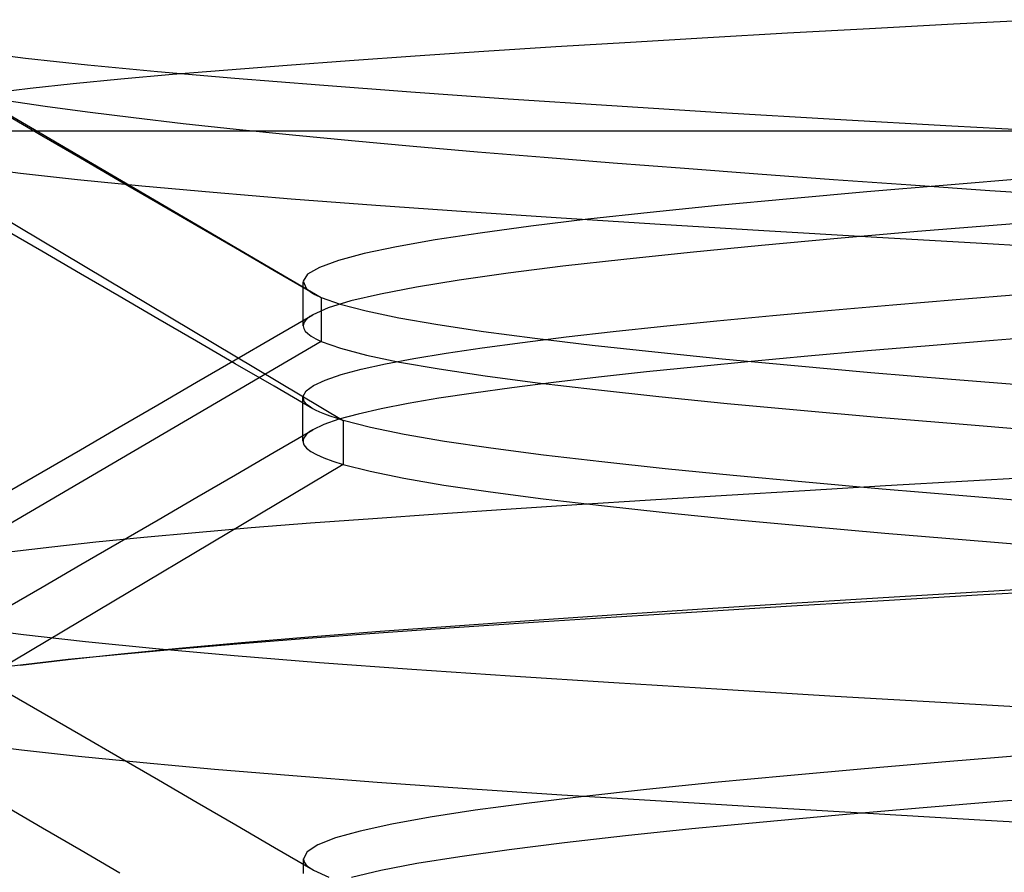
# Model space of a CAD drawing. Header units: millimetres. Extents: x 0 to 93, y -50 to 1.2.
# Tile 49 of 137: x 6.254 to 7.108, y -2.943 to -2.203. Entities that reach past the tile are written whole.
import ezdxf

# ---------------------------------------------------------------- set-up
doc = ezdxf.new("R2010")
doc.units = ezdxf.units.MM
doc.layers.add('MAIN-2', color=7, linetype='Continuous')

msp = doc.modelspace()

# ---------------------------------------------------------------- linework, layer by layer
at = {"layer": 'MAIN-2'}
for p, q in [((7.06374, -2.20743), (6.991, -2.21136)), ((7.06374, -2.20743), (6.991, -2.21136)), ((7.13791, -2.2035), (7.06374, -2.20743)), ((7.13791, -2.2035), (7.06374, -2.20743)), ((6.12121, -2.21319), (6.51573, -2.44422)), ((6.12121, -2.21319), (6.51573, -2.44422)), ((6.91993, -2.21528), (6.85078, -2.21922)), ((6.91993, -2.21528), (6.85078, -2.21922)), ((6.991, -2.21136), (6.91993, -2.21528)), ((6.991, -2.21136), (6.91993, -2.21528)), ((6.71901, -2.22714), (6.65676, -2.23112)), ((6.71901, -2.22714), (6.65676, -2.23112)), ((6.78374, -2.22317), (6.71901, -2.22714)), ((6.78374, -2.22317), (6.71901, -2.22714)), ((6.85078, -2.21922), (6.78374, -2.22317)), ((6.85078, -2.21922), (6.78374, -2.22317)), ((6.25951, -2.23713), (6.21329, -2.23123)), ((6.25951, -2.23713), (6.21329, -2.23123)), ((6.59712, -2.23512), (6.54019, -2.23912)), ((6.59712, -2.23512), (6.54019, -2.23912)), ((6.65676, -2.23112), (6.59712, -2.23512)), ((6.65676, -2.23112), (6.59712, -2.23512)), ((6.31308, -2.24294), (6.25951, -2.23713)), ((6.31308, -2.24294), (6.25951, -2.23713)), ((6.37365, -2.24872), (6.31308, -2.24294)), ((6.37365, -2.24872), (6.31308, -2.24294)), ((6.48604, -2.24312), (6.4348, -2.24713)), ((6.48604, -2.24312), (6.4348, -2.24713)), ((6.54019, -2.23912), (6.48604, -2.24312)), ((6.54019, -2.23912), (6.48604, -2.24312)), ((6.38669, -2.25115), (6.34195, -2.25518)), ((6.38669, -2.25115), (6.34195, -2.25518)), ((6.44083, -2.25453), (6.37365, -2.24872)), ((6.44083, -2.25453), (6.37365, -2.24872)), ((6.4348, -2.24713), (6.38669, -2.25115)), ((6.4348, -2.24713), (6.38669, -2.25115)), ((6.30079, -2.25924), (6.2633, -2.2633)), ((6.30079, -2.25924), (6.2633, -2.2633)), ((6.34195, -2.25518), (6.30079, -2.25924)), ((6.34195, -2.25518), (6.30079, -2.25924)), ((6.51417, -2.26041), (6.44083, -2.25453)), ((6.51417, -2.26041), (6.44083, -2.25453)), ((6.59321, -2.26636), (6.51417, -2.26041)), ((6.59321, -2.26636), (6.51417, -2.26041)), ((6.2633, -2.2633), (6.22959, -2.26736)), ((6.2633, -2.2633), (6.22959, -2.26736)), ((6.67771, -2.27235), (6.59321, -2.26636)), ((6.67771, -2.27235), (6.59321, -2.26636)), ((6.27656, -2.27874), (6.24334, -2.27379)), ((6.27656, -2.27874), (6.24334, -2.27379)), ((6.76763, -2.27832), (6.67771, -2.27235)), ((6.76763, -2.27832), (6.67771, -2.27235)), ((6.8624, -2.28422), (6.76763, -2.27832)), ((6.8624, -2.28422), (6.76763, -2.27832)), ((6.27347, -2.3041), (6.23992, -2.28462)), ((6.27347, -2.3041), (6.23992, -2.28462)), ((6.31313, -2.2837), (6.27656, -2.27874)), ((6.31313, -2.2837), (6.27656, -2.27874)), ((6.353, -2.28868), (6.31313, -2.2837)), ((6.353, -2.28868), (6.31313, -2.2837)), ((6.96083, -2.29003), (6.8624, -2.28422)), ((6.96083, -2.29003), (6.8624, -2.28422)), ((6.39603, -2.29367), (6.353, -2.28868)), ((6.39603, -2.29367), (6.353, -2.28868)), ((6.442, -2.29865), (6.39603, -2.29367)), ((6.442, -2.29865), (6.39603, -2.29367)), ((7.06219, -2.29576), (6.96083, -2.29003)), ((7.06219, -2.29576), (6.96083, -2.29003)), ((4.8475, -2.3), (7.6, -2.3)), ((6.4907, -2.30361), (6.442, -2.29865)), ((6.4907, -2.30361), (6.442, -2.29865)), ((6.54189, -2.30852), (6.4907, -2.30361)), ((6.54189, -2.30852), (6.4907, -2.30361)), ((7.16646, -2.30152), (7.06219, -2.29576)), ((7.16646, -2.30152), (7.06219, -2.29576)), ((6.30702, -2.32358), (6.27347, -2.3041)), ((6.30702, -2.32358), (6.27347, -2.3041)), ((6.59543, -2.31339), (6.54189, -2.30852)), ((6.59543, -2.31339), (6.54189, -2.30852)), ((6.14715, -2.31985), (6.53474, -2.55088)), ((6.14715, -2.31985), (6.53474, -2.55088)), ((6.65117, -2.31822), (6.59543, -2.31339)), ((6.65117, -2.31822), (6.59543, -2.31339)), ((6.70898, -2.32304), (6.65117, -2.31822)), ((6.70898, -2.32304), (6.65117, -2.31822)), ((6.3406, -2.34308), (6.30702, -2.32358)), ((6.3406, -2.34308), (6.30702, -2.32358)), ((6.76877, -2.32784), (6.70898, -2.32304)), ((6.76877, -2.32784), (6.70898, -2.32304)), ((6.8305, -2.33264), (6.76877, -2.32784)), ((6.8305, -2.33264), (6.76877, -2.32784)), ((6.2124, -2.33098), (6.25518, -2.33653)), ((6.2124, -2.33098), (6.25518, -2.33653)), ((6.25518, -2.33653), (6.30453, -2.34205)), ((6.25518, -2.33653), (6.30453, -2.34205)), ((6.89411, -2.33743), (6.8305, -2.33264)), ((6.89411, -2.33743), (6.8305, -2.33264)), ((6.95953, -2.34223), (6.89411, -2.33743)), ((6.95953, -2.34223), (6.89411, -2.33743)), ((6.30453, -2.34205), (6.36022, -2.34758)), ((6.30453, -2.34205), (6.36022, -2.34758)), ((6.37417, -2.36258), (6.3406, -2.34308)), ((6.37417, -2.36258), (6.3406, -2.34308)), ((7.02661, -2.34702), (6.95953, -2.34223)), ((7.02661, -2.34702), (6.95953, -2.34223)), ((7.1306, -2.34103), (7.05811, -2.34694)), ((7.1306, -2.34103), (7.05811, -2.34694)), ((6.36022, -2.34758), (6.42205, -2.35312)), ((6.36022, -2.34758), (6.42205, -2.35312)), ((6.42205, -2.35312), (6.48975, -2.35869)), ((6.42205, -2.35312), (6.48975, -2.35869)), ((6.9885, -2.35286), (6.92216, -2.35878)), ((6.9885, -2.35286), (6.92216, -2.35878)), ((7.05811, -2.34694), (6.9885, -2.35286)), ((7.05811, -2.34694), (6.9885, -2.35286)), ((7.09519, -2.3518), (7.02661, -2.34702)), ((7.09519, -2.3518), (7.02661, -2.34702)), ((7.1651, -2.35658), (7.09519, -2.3518)), ((7.1651, -2.35658), (7.09519, -2.3518)), ((6.40776, -2.3821), (6.37417, -2.36258)), ((6.40776, -2.3821), (6.37417, -2.36258)), ((6.48975, -2.35869), (6.56302, -2.36426)), ((6.48975, -2.35869), (6.56302, -2.36426)), ((6.92216, -2.35878), (6.85949, -2.36471)), ((6.92216, -2.35878), (6.85949, -2.36471)), ((6.56302, -2.36426), (6.6412, -2.36982)), ((6.56302, -2.36426), (6.6412, -2.36982)), ((6.6412, -2.36982), (6.72354, -2.37534)), ((6.6412, -2.36982), (6.72354, -2.37534)), ((6.80086, -2.37065), (6.74668, -2.37659)), ((6.80086, -2.37065), (6.74668, -2.37659)), ((6.85949, -2.36471), (6.80086, -2.37065)), ((6.85949, -2.36471), (6.80086, -2.37065)), ((6.74668, -2.37659), (6.69741, -2.38252)), ((6.74668, -2.37659), (6.69741, -2.38252)), ((6.72354, -2.37534), (6.80957, -2.38083)), ((6.72354, -2.37534), (6.80957, -2.38083)), ((6.80957, -2.38083), (6.89917, -2.38631)), ((6.80957, -2.38083), (6.89917, -2.38631)), ((7.18053, -2.37528), (7.10517, -2.38128)), ((7.18053, -2.37528), (7.10517, -2.38128)), ((6.27351, -2.40433), (6.23999, -2.38487)), ((6.27351, -2.40433), (6.23999, -2.38487)), ((6.44134, -2.40162), (6.40776, -2.3821)), ((6.44134, -2.40162), (6.40776, -2.3821)), ((6.65331, -2.38845), (6.61448, -2.39436)), ((6.65331, -2.38845), (6.61448, -2.39436)), ((6.69741, -2.38252), (6.65331, -2.38845)), ((6.69741, -2.38252), (6.65331, -2.38845)), ((6.89917, -2.38631), (6.99218, -2.39179)), ((6.89917, -2.38631), (6.99218, -2.39179)), ((7.03258, -2.38728), (6.96316, -2.39328)), ((7.03258, -2.38728), (6.96316, -2.39328)), ((7.10517, -2.38128), (7.03258, -2.38728)), ((7.10517, -2.38128), (7.03258, -2.38728)), ((6.61448, -2.39436), (6.58096, -2.40029)), ((6.61448, -2.39436), (6.58096, -2.40029)), ((6.96316, -2.39328), (6.89732, -2.39928)), ((6.96316, -2.39328), (6.89732, -2.39928)), ((6.99218, -2.39179), (7.08832, -2.3973)), ((6.99218, -2.39179), (7.08832, -2.3973)), ((7.08832, -2.3973), (7.18727, -2.40284)), ((7.08832, -2.3973), (7.18727, -2.40284)), ((6.30703, -2.42378), (6.27351, -2.40433)), ((6.30703, -2.42378), (6.27351, -2.40433)), ((6.47496, -2.42116), (6.44134, -2.40162)), ((6.47496, -2.42116), (6.44134, -2.40162)), ((6.55289, -2.40624), (6.53054, -2.41222)), ((6.55289, -2.40624), (6.53054, -2.41222)), ((6.58096, -2.40029), (6.55289, -2.40624)), ((6.58096, -2.40029), (6.55289, -2.40624)), ((6.83545, -2.40529), (6.77796, -2.4113)), ((6.83545, -2.40529), (6.77796, -2.4113)), ((6.89732, -2.39928), (6.83545, -2.40529)), ((6.89732, -2.39928), (6.83545, -2.40529)), ((6.53054, -2.41222), (6.51414, -2.41821)), ((6.53054, -2.41222), (6.51414, -2.41821)), ((6.77796, -2.4113), (6.72523, -2.4173)), ((6.77796, -2.4113), (6.72523, -2.4173)), ((6.50856, -2.44071), (6.47496, -2.42116)), ((6.50856, -2.44071), (6.47496, -2.42116)), ((6.51414, -2.41821), (6.50393, -2.42421)), ((6.51414, -2.41821), (6.50393, -2.42421)), ((6.67759, -2.42332), (6.63521, -2.42933)), ((6.67759, -2.42332), (6.63521, -2.42933)), ((6.72523, -2.4173), (6.67759, -2.42332)), ((6.72523, -2.4173), (6.67759, -2.42332)), ((6.34057, -2.44326), (6.30703, -2.42378)), ((6.34057, -2.44326), (6.30703, -2.42378)), ((6.50005, -2.43397), (6.50005, -2.4308)), ((6.50005, -2.43397), (6.50005, -2.4308)), ((6.50393, -2.42421), (6.50007, -2.43021)), ((6.50393, -2.42421), (6.50007, -2.43021)), ((6.50007, -2.43021), (6.50258, -2.43622)), ((6.50007, -2.43021), (6.50258, -2.43622)), ((6.63521, -2.42933), (6.59827, -2.43534)), ((6.63521, -2.42933), (6.59827, -2.43534)), ((6.50005, -2.43714), (6.50005, -2.43397)), ((6.50005, -2.43714), (6.50005, -2.43397)), ((6.50005, -2.44031), (6.50005, -2.43714)), ((6.50005, -2.44031), (6.50005, -2.43714)), ((6.50005, -2.44348), (6.50005, -2.44031)), ((6.50005, -2.44348), (6.50005, -2.44031)), ((6.50258, -2.43622), (6.50305, -2.4367)), ((6.50258, -2.43622), (6.50305, -2.4367)), ((6.50305, -2.4367), (6.50356, -2.43718)), ((6.50305, -2.4367), (6.50356, -2.43718)), ((6.50356, -2.43718), (6.50412, -2.43766)), ((6.50356, -2.43718), (6.50412, -2.43766)), ((6.50412, -2.43766), (6.50471, -2.43814)), ((6.50412, -2.43766), (6.50471, -2.43814)), ((6.50471, -2.43814), (6.50534, -2.43862)), ((6.50471, -2.43814), (6.50534, -2.43862)), ((6.50534, -2.43862), (6.50601, -2.4391)), ((6.50534, -2.43862), (6.50601, -2.4391)), ((6.50601, -2.4391), (6.50731, -2.43995)), ((6.50601, -2.4391), (6.50731, -2.43995)), ((6.50731, -2.43995), (6.50873, -2.44081)), ((6.50731, -2.43995), (6.50873, -2.44081)), ((6.59827, -2.43534), (6.56695, -2.44135)), ((6.59827, -2.43534), (6.56695, -2.44135)), ((6.37411, -2.46273), (6.34057, -2.44326)), ((6.37411, -2.46273), (6.34057, -2.44326)), ((6.50005, -2.44667), (6.50005, -2.44348)), ((6.50005, -2.44667), (6.50005, -2.44348)), ((6.50005, -2.44985), (6.50005, -2.44667)), ((6.50005, -2.44985), (6.50005, -2.44667)), ((6.50873, -2.44081), (6.51028, -2.44167)), ((6.50873, -2.44081), (6.51028, -2.44167)), ((6.51028, -2.44167), (6.51196, -2.44253)), ((6.51028, -2.44167), (6.51196, -2.44253)), ((6.51196, -2.44253), (6.51377, -2.44339)), ((6.51196, -2.44253), (6.51377, -2.44339)), ((6.51377, -2.44339), (6.5157, -2.44425)), ((6.51377, -2.44339), (6.5157, -2.44425)), ((6.51573, -2.44422), (6.53224, -2.45013)), ((6.51573, -2.44422), (6.51575, -2.48241)), ((6.51573, -2.44422), (6.53224, -2.45013)), ((6.51573, -2.44422), (6.51575, -2.48241)), ((6.54141, -2.44735), (6.52184, -2.45335)), ((6.54141, -2.44735), (6.52184, -2.45335)), ((6.56695, -2.44135), (6.54141, -2.44735)), ((6.56695, -2.44135), (6.54141, -2.44735)), ((7.011, -2.45071), (7.06602, -2.44609)), ((7.011, -2.45071), (7.06602, -2.44609)), ((7.06602, -2.44609), (7.1229, -2.44146)), ((7.06602, -2.44609), (7.1229, -2.44146)), ((6.50005, -2.45304), (6.50005, -2.44985)), ((6.50005, -2.45304), (6.50005, -2.44985)), ((6.50005, -2.45622), (6.50005, -2.45304)), ((6.50005, -2.45622), (6.50005, -2.45304)), ((6.50005, -2.45941), (6.50005, -2.45622)), ((6.50005, -2.45941), (6.50005, -2.45622)), ((6.52184, -2.45335), (6.5084, -2.45934)), ((6.52184, -2.45335), (6.5084, -2.45934)), ((6.53224, -2.45013), (6.55462, -2.45603)), ((6.53224, -2.45013), (6.55462, -2.45603)), ((6.55462, -2.45603), (6.58282, -2.46193)), ((6.55462, -2.45603), (6.58282, -2.46193)), ((6.90708, -2.45996), (6.95797, -2.45533)), ((6.90708, -2.45996), (6.95797, -2.45533)), ((6.95797, -2.45533), (7.011, -2.45071)), ((6.95797, -2.45533), (7.011, -2.45071)), ((6.40767, -2.48223), (6.37411, -2.46273)), ((6.40767, -2.48223), (6.37411, -2.46273)), ((6.47479, -2.47879), (6.50838, -2.45926)), ((6.47479, -2.47879), (6.50838, -2.45926)), ((6.50005, -2.46259), (6.50005, -2.45941)), ((6.50005, -2.46259), (6.50005, -2.45941)), ((6.50005, -2.46578), (6.50005, -2.46259)), ((6.50005, -2.46578), (6.50005, -2.46259)), ((6.50005, -2.46896), (6.50005, -2.46578)), ((6.50005, -2.46896), (6.50005, -2.46578)), ((6.50098, -2.46579), (6.50028, -2.4674)), ((6.50098, -2.46579), (6.50028, -2.4674)), ((6.50213, -2.46418), (6.50098, -2.46579)), ((6.50213, -2.46418), (6.50098, -2.46579)), ((6.50376, -2.46257), (6.50213, -2.46418)), ((6.50376, -2.46257), (6.50213, -2.46418)), ((6.50585, -2.46095), (6.50376, -2.46257)), ((6.50585, -2.46095), (6.50376, -2.46257)), ((6.5084, -2.45934), (6.50585, -2.46095)), ((6.5084, -2.45934), (6.50585, -2.46095)), ((6.58282, -2.46193), (6.61677, -2.46783)), ((6.58282, -2.46193), (6.61677, -2.46783)), ((6.81226, -2.46925), (6.85846, -2.4646)), ((6.81226, -2.46925), (6.85846, -2.4646)), ((6.85846, -2.4646), (6.90708, -2.45996)), ((6.85846, -2.4646), (6.90708, -2.45996)), ((6.50028, -2.4674), (6.50005, -2.46901)), ((6.50028, -2.4674), (6.50005, -2.46901)), ((6.50005, -2.46901), (6.50049, -2.47124)), ((6.50005, -2.46901), (6.50049, -2.47124)), ((6.50049, -2.47124), (6.50181, -2.47347)), ((6.50049, -2.47124), (6.50181, -2.47347)), ((6.50181, -2.47347), (6.504, -2.4757)), ((6.50181, -2.47347), (6.504, -2.4757)), ((6.61677, -2.46783), (6.65623, -2.47374)), ((6.61677, -2.46783), (6.65623, -2.47374)), ((6.65623, -2.47374), (6.70091, -2.47966)), ((6.65623, -2.47374), (6.70091, -2.47966)), ((6.72788, -2.47858), (6.76868, -2.47391)), ((6.72788, -2.47858), (6.76868, -2.47391)), ((6.76868, -2.47391), (6.81226, -2.46925)), ((6.76868, -2.47391), (6.81226, -2.46925)), ((6.51575, -2.48241), (6.12121, -2.71348)), ((6.51575, -2.48241), (6.12121, -2.71348)), ((6.44123, -2.50174), (6.40767, -2.48223)), ((6.44123, -2.50174), (6.40767, -2.48223)), ((6.4412, -2.49833), (6.47479, -2.47879)), ((6.4412, -2.49833), (6.47479, -2.47879)), ((6.504, -2.4757), (6.50706, -2.47794)), ((6.504, -2.4757), (6.50706, -2.47794)), ((6.50706, -2.47794), (6.51098, -2.48017)), ((6.50706, -2.47794), (6.51098, -2.48017)), ((6.51098, -2.48017), (6.51575, -2.48241)), ((6.51098, -2.48017), (6.51575, -2.48241)), ((6.51575, -2.48241), (6.53241, -2.48838)), ((6.51575, -2.48241), (6.53241, -2.48838)), ((6.69004, -2.48326), (6.72788, -2.47858)), ((6.69004, -2.48326), (6.72788, -2.47858)), ((6.70091, -2.47966), (6.75051, -2.48557)), ((6.70091, -2.47966), (6.75051, -2.48557)), ((7.09822, -2.48157), (7.04264, -2.48615)), ((7.09822, -2.48157), (7.04264, -2.48615)), ((7.15559, -2.47698), (7.09822, -2.48157)), ((7.15559, -2.47698), (7.09822, -2.48157)), ((6.53241, -2.48838), (6.55503, -2.49435)), ((6.53241, -2.48838), (6.55503, -2.49435)), ((6.62389, -2.4926), (6.65532, -2.48793)), ((6.62389, -2.4926), (6.65532, -2.48793)), ((6.65532, -2.48793), (6.69004, -2.48326)), ((6.65532, -2.48793), (6.69004, -2.48326)), ((6.75051, -2.48557), (6.80474, -2.49149)), ((6.75051, -2.48557), (6.80474, -2.49149)), ((6.80474, -2.49149), (6.86329, -2.49742)), ((6.80474, -2.49149), (6.86329, -2.49742)), ((6.98901, -2.49073), (6.93752, -2.49529)), ((6.98901, -2.49073), (6.93752, -2.49529)), ((7.04264, -2.48615), (6.98901, -2.49073)), ((7.04264, -2.48615), (6.98901, -2.49073)), ((6.40763, -2.51784), (6.4412, -2.49833)), ((6.40763, -2.51784), (6.4412, -2.49833)), ((6.55503, -2.49435), (6.58356, -2.50033)), ((6.55503, -2.49435), (6.58356, -2.50033)), ((6.57135, -2.50192), (6.59588, -2.49727)), ((6.57135, -2.50192), (6.59588, -2.49727)), ((6.59588, -2.49727), (6.62389, -2.4926)), ((6.59588, -2.49727), (6.62389, -2.4926)), ((6.88835, -2.49984), (6.84167, -2.50438)), ((6.88835, -2.49984), (6.84167, -2.50438)), ((6.86329, -2.49742), (6.92586, -2.50334)), ((6.86329, -2.49742), (6.92586, -2.50334)), ((6.93752, -2.49529), (6.88835, -2.49984)), ((6.93752, -2.49529), (6.88835, -2.49984)), ((6.47482, -2.52127), (6.44123, -2.50174)), ((6.47482, -2.52127), (6.44123, -2.50174)), ((6.53299, -2.51123), (6.55037, -2.50658)), ((6.53299, -2.51123), (6.55037, -2.50658)), ((6.55037, -2.50658), (6.57135, -2.50192)), ((6.55037, -2.50658), (6.57135, -2.50192)), ((6.58356, -2.50033), (6.61793, -2.5063)), ((6.58356, -2.50033), (6.61793, -2.5063)), ((6.61793, -2.5063), (6.6579, -2.51227)), ((6.61793, -2.5063), (6.6579, -2.51227)), ((6.84167, -2.50438), (6.79754, -2.50891)), ((6.84167, -2.50438), (6.79754, -2.50891)), ((6.92586, -2.50334), (6.99217, -2.50926)), ((6.92586, -2.50334), (6.99217, -2.50926)), ((6.5091, -2.52056), (6.51922, -2.51589)), ((6.5091, -2.52056), (6.51922, -2.51589)), ((6.51922, -2.51589), (6.53299, -2.51123)), ((6.51922, -2.51589), (6.53299, -2.51123)), ((6.6579, -2.51227), (6.70315, -2.51823)), ((6.6579, -2.51227), (6.70315, -2.51823)), ((6.75598, -2.51345), (6.71704, -2.51801)), ((6.75598, -2.51345), (6.71704, -2.51801)), ((6.79754, -2.50891), (6.75598, -2.51345)), ((6.79754, -2.50891), (6.75598, -2.51345)), ((6.99217, -2.50926), (7.0619, -2.51518)), ((6.99217, -2.50926), (7.0619, -2.51518)), ((7.0619, -2.51518), (7.13468, -2.5211)), ((7.0619, -2.51518), (7.13468, -2.5211)), ((6.37406, -2.53734), (6.40763, -2.51784)), ((6.37406, -2.53734), (6.40763, -2.51784)), ((6.5084, -2.5408), (6.47482, -2.52127)), ((6.5084, -2.5408), (6.47482, -2.52127)), ((6.49993, -2.52988), (6.50266, -2.52522)), ((6.49993, -2.52988), (6.50266, -2.52522)), ((6.50266, -2.52522), (6.5091, -2.52056)), ((6.50266, -2.52522), (6.5091, -2.52056)), ((6.68085, -2.52258), (6.64764, -2.52716)), ((6.68085, -2.52258), (6.64764, -2.52716)), ((6.71704, -2.51801), (6.68085, -2.52258)), ((6.71704, -2.51801), (6.68085, -2.52258)), ((6.70315, -2.51823), (6.7534, -2.52419)), ((6.70315, -2.51823), (6.7534, -2.52419)), ((6.7534, -2.52419), (6.80832, -2.53016)), ((6.7534, -2.52419), (6.80832, -2.53016)), ((6.49986, -2.53726), (6.49986, -2.5309)), ((6.49986, -2.53726), (6.49986, -2.5309)), ((6.50101, -2.53455), (6.49993, -2.52988)), ((6.50101, -2.53455), (6.49993, -2.52988)), ((6.61761, -2.53173), (6.5909, -2.53628)), ((6.61761, -2.53173), (6.5909, -2.53628)), ((6.64764, -2.52716), (6.61761, -2.53173)), ((6.64764, -2.52716), (6.61761, -2.53173)), ((6.80832, -2.53016), (6.86762, -2.53612)), ((6.80832, -2.53016), (6.86762, -2.53612)), ((6.34051, -2.55682), (6.37406, -2.53734)), ((6.34051, -2.55682), (6.37406, -2.53734)), ((6.49986, -2.54361), (6.49986, -2.53726)), ((6.49986, -2.54361), (6.49986, -2.53726)), ((6.5017, -2.5355), (6.50101, -2.53455)), ((6.5017, -2.5355), (6.50101, -2.53455)), ((6.50255, -2.53644), (6.5017, -2.5355)), ((6.50255, -2.53644), (6.5017, -2.5355)), ((6.50355, -2.53739), (6.50255, -2.53644)), ((6.50355, -2.53739), (6.50255, -2.53644)), ((6.50472, -2.53834), (6.50355, -2.53739)), ((6.50472, -2.53834), (6.50355, -2.53739)), ((6.50604, -2.53929), (6.50472, -2.53834)), ((6.50604, -2.53929), (6.50472, -2.53834)), ((6.50753, -2.54024), (6.50604, -2.53929)), ((6.50753, -2.54024), (6.50604, -2.53929)), ((6.51071, -2.542), (6.50753, -2.54024)), ((6.51071, -2.542), (6.50753, -2.54024)), ((6.51444, -2.54377), (6.51071, -2.542)), ((6.51444, -2.54377), (6.51071, -2.542)), ((6.56755, -2.54083), (6.5476, -2.54538)), ((6.56755, -2.54083), (6.5476, -2.54538)), ((6.5909, -2.53628), (6.56755, -2.54083)), ((6.5909, -2.53628), (6.56755, -2.54083)), ((6.86762, -2.53612), (6.93099, -2.54208)), ((6.86762, -2.53612), (6.93099, -2.54208)), ((6.93099, -2.54208), (6.99813, -2.54804)), ((6.93099, -2.54208), (6.99813, -2.54804)), ((6.49986, -2.54996), (6.49986, -2.54361)), ((6.49986, -2.54996), (6.49986, -2.54361)), ((6.49986, -2.55631), (6.49986, -2.54996)), ((6.49986, -2.55631), (6.49986, -2.54996)), ((6.51871, -2.54554), (6.51444, -2.54377)), ((6.51871, -2.54554), (6.51444, -2.54377)), ((6.53107, -2.54993), (6.518, -2.55449)), ((6.53107, -2.54993), (6.518, -2.55449)), ((6.52352, -2.54732), (6.51871, -2.54554)), ((6.52352, -2.54732), (6.51871, -2.54554)), ((6.52887, -2.5491), (6.52352, -2.54732)), ((6.52887, -2.5491), (6.52352, -2.54732)), ((6.53475, -2.55088), (6.52887, -2.5491)), ((6.53475, -2.55088), (6.52887, -2.5491)), ((6.5476, -2.54538), (6.53107, -2.54993)), ((6.5476, -2.54538), (6.53107, -2.54993)), ((6.53475, -2.55084), (6.53477, -2.58906)), ((6.53475, -2.55084), (6.53477, -2.58906)), ((6.53476, -2.55084), (6.55832, -2.5569)), ((6.53476, -2.55084), (6.55832, -2.5569)), ((6.99813, -2.54804), (7.06872, -2.554)), ((6.99813, -2.54804), (7.06872, -2.554)), ((6.30696, -2.57631), (6.34051, -2.55682)), ((6.30696, -2.57631), (6.34051, -2.55682)), ((6.47494, -2.57852), (6.50846, -2.55902)), ((6.47494, -2.57852), (6.50846, -2.55902)), ((6.49986, -2.56266), (6.49986, -2.55631)), ((6.49986, -2.56266), (6.49986, -2.55631)), ((6.50843, -2.55904), (6.50506, -2.56124)), ((6.50843, -2.55904), (6.50506, -2.56124)), ((6.518, -2.55449), (6.50843, -2.55904)), ((6.518, -2.55449), (6.50843, -2.55904)), ((6.55832, -2.5569), (6.58752, -2.56287)), ((6.55832, -2.5569), (6.58752, -2.56287)), ((7.06872, -2.554), (7.14235, -2.55996)), ((7.06872, -2.554), (7.14235, -2.55996)), ((6.49986, -2.56901), (6.49986, -2.56266)), ((6.49986, -2.56901), (6.49986, -2.56266)), ((6.49994, -2.5678), (6.4999, -2.56999)), ((6.49994, -2.5678), (6.4999, -2.56999)), ((6.50081, -2.56562), (6.49994, -2.5678)), ((6.50081, -2.56562), (6.49994, -2.5678)), ((6.50252, -2.56343), (6.50081, -2.56562)), ((6.50252, -2.56343), (6.50081, -2.56562)), ((6.50506, -2.56124), (6.50252, -2.56343)), ((6.50506, -2.56124), (6.50252, -2.56343)), ((6.58752, -2.56287), (6.62239, -2.56883)), ((6.58752, -2.56287), (6.62239, -2.56883)), ((6.27344, -2.59576), (6.30696, -2.57631)), ((6.27344, -2.59576), (6.30696, -2.57631)), ((6.4999, -2.56999), (6.50071, -2.57218)), ((6.4999, -2.56999), (6.50071, -2.57218)), ((6.50071, -2.57218), (6.50297, -2.57498)), ((6.50071, -2.57218), (6.50297, -2.57498)), ((6.50297, -2.57498), (6.50662, -2.57779)), ((6.50297, -2.57498), (6.50662, -2.57779)), ((6.62239, -2.56883), (6.66274, -2.57477)), ((6.62239, -2.56883), (6.66274, -2.57477)), ((6.66274, -2.57477), (6.70831, -2.5807)), ((6.66274, -2.57477), (6.70831, -2.5807)), ((6.4414, -2.59803), (6.47494, -2.57852)), ((6.4414, -2.59803), (6.47494, -2.57852)), ((6.50662, -2.57779), (6.51164, -2.58061)), ((6.50662, -2.57779), (6.51164, -2.58061)), ((6.51164, -2.58061), (6.51801, -2.58342)), ((6.51164, -2.58061), (6.51801, -2.58342)), ((6.51801, -2.58342), (6.52573, -2.58624)), ((6.51801, -2.58342), (6.52573, -2.58624)), ((6.70831, -2.5807), (6.75875, -2.58662)), ((6.70831, -2.5807), (6.75875, -2.58662)), ((6.53477, -2.58906), (6.14726, -2.82008)), ((6.53477, -2.58906), (6.14726, -2.82008)), ((6.52573, -2.58624), (6.53477, -2.58906)), ((6.52573, -2.58624), (6.53477, -2.58906)), ((6.53477, -2.58906), (6.55806, -2.59502)), ((6.53477, -2.58906), (6.55806, -2.59502)), ((6.75875, -2.58662), (6.81365, -2.59253)), ((6.75875, -2.58662), (6.81365, -2.59253)), ((6.81365, -2.59253), (6.87262, -2.59841)), ((6.81365, -2.59253), (6.87262, -2.59841)), ((6.23992, -2.61522), (6.27344, -2.59576)), ((6.23992, -2.61522), (6.27344, -2.59576)), ((6.4079, -2.61751), (6.4414, -2.59803)), ((6.4079, -2.61751), (6.4414, -2.59803)), ((6.55806, -2.59502), (6.58715, -2.60099)), ((6.55806, -2.59502), (6.58715, -2.60099)), ((6.58715, -2.60099), (6.62194, -2.60696)), ((6.58715, -2.60099), (6.62194, -2.60696)), ((6.87262, -2.59841), (6.93536, -2.60428)), ((6.87262, -2.59841), (6.93536, -2.60428)), ((7.07604, -2.60322), (7.14876, -2.59908)), ((7.07604, -2.60322), (7.14876, -2.59908)), ((6.62194, -2.60696), (6.6623, -2.61292)), ((6.62194, -2.60696), (6.6623, -2.61292)), ((6.9349, -2.61156), (7.00467, -2.60739)), ((6.9349, -2.61156), (7.00467, -2.60739)), ((6.93536, -2.60428), (7.00176, -2.61016)), ((6.93536, -2.60428), (7.00176, -2.61016)), ((7.00176, -2.61016), (7.07169, -2.61607)), ((7.00176, -2.61016), (7.07169, -2.61607)), ((7.00467, -2.60739), (7.07604, -2.60322)), ((7.00467, -2.60739), (7.07604, -2.60322)), ((6.37439, -2.63698), (6.4079, -2.61751)), ((6.37439, -2.63698), (6.4079, -2.61751)), ((6.6623, -2.61292), (6.70796, -2.61888)), ((6.6623, -2.61292), (6.70796, -2.61888)), ((6.70796, -2.61888), (6.75858, -2.62483)), ((6.70796, -2.61888), (6.75858, -2.62483)), ((6.8011, -2.61981), (6.86698, -2.6157)), ((6.8011, -2.61981), (6.86698, -2.6157)), ((6.86698, -2.6157), (6.9349, -2.61156)), ((6.86698, -2.6157), (6.9349, -2.61156)), ((7.07169, -2.61607), (7.1448, -2.62198)), ((7.07169, -2.61607), (7.1448, -2.62198)), ((6.61688, -2.63184), (6.67592, -2.62787)), ((6.61688, -2.63184), (6.67592, -2.62787)), ((6.67592, -2.62787), (6.73736, -2.62386)), ((6.67592, -2.62787), (6.73736, -2.62386)), ((6.73736, -2.62386), (6.8011, -2.61981)), ((6.73736, -2.62386), (6.8011, -2.61981)), ((6.75858, -2.62483), (6.81384, -2.63077)), ((6.75858, -2.62483), (6.81384, -2.63077)), ((6.50632, -2.63983), (6.56031, -2.63582)), ((6.50632, -2.63983), (6.56031, -2.63582)), ((6.56031, -2.63582), (6.61688, -2.63184)), ((6.56031, -2.63582), (6.61688, -2.63184)), ((6.81384, -2.63077), (6.87341, -2.63671)), ((6.81384, -2.63077), (6.87341, -2.63671)), ((6.87341, -2.63671), (6.93697, -2.64265)), ((6.87341, -2.63671), (6.93697, -2.64265)), ((6.34085, -2.65647), (6.37439, -2.63698)), ((6.34085, -2.65647), (6.37439, -2.63698)), ((6.40683, -2.64799), (6.45508, -2.64389)), ((6.40683, -2.64799), (6.45508, -2.64389)), ((6.45508, -2.64389), (6.50632, -2.63983)), ((6.45508, -2.64389), (6.50632, -2.63983)), ((6.93697, -2.64265), (7.00419, -2.64858)), ((6.93697, -2.64265), (7.00419, -2.64858)), ((6.32027, -2.65627), (6.36185, -2.65213)), ((6.32027, -2.65627), (6.36185, -2.65213)), ((6.36185, -2.65213), (6.40683, -2.64799)), ((6.36185, -2.65213), (6.40683, -2.64799)), ((7.00419, -2.64858), (7.07473, -2.65452)), ((7.00419, -2.64858), (7.07473, -2.65452)), ((6.24746, -2.66452), (6.28213, -2.66041)), ((6.24746, -2.66452), (6.28213, -2.66041)), ((6.28213, -2.66041), (6.32027, -2.65627)), ((6.28213, -2.66041), (6.32027, -2.65627)), ((6.30729, -2.67596), (6.34085, -2.65647)), ((6.30729, -2.67596), (6.34085, -2.65647)), ((7.07473, -2.65452), (7.14827, -2.66046)), ((7.07473, -2.65452), (7.14827, -2.66046)), ((6.27377, -2.69543), (6.30729, -2.67596)), ((6.27377, -2.69543), (6.30729, -2.67596)), ((6.24023, -2.71489), (6.27377, -2.69543)), ((6.24023, -2.71489), (6.27377, -2.69543)), ((7.08421, -2.69953), (7.16748, -2.69461)), ((7.08421, -2.69953), (7.16748, -2.69461)), ((6.92314, -2.70941), (7.00263, -2.70447)), ((6.92314, -2.70941), (7.00263, -2.70447)), ((7.00263, -2.70447), (7.08421, -2.69953)), ((7.00263, -2.70447), (7.08421, -2.69953)), ((7.08459, -2.70257), (7.00289, -2.70727)), ((7.08459, -2.70257), (7.00289, -2.70727)), ((7.16791, -2.69794), (7.08459, -2.70257)), ((7.16791, -2.69794), (7.08459, -2.70257)), ((6.92321, -2.712), (6.84592, -2.71677)), ((6.92321, -2.712), (6.84592, -2.71677)), ((6.84612, -2.71432), (6.92314, -2.70941)), ((6.84612, -2.71432), (6.92314, -2.70941)), ((7.00289, -2.70727), (6.92321, -2.712)), ((7.00289, -2.70727), (6.92321, -2.712)), ((6.77129, -2.72152), (6.69957, -2.72622)), ((6.77129, -2.72152), (6.69957, -2.72622)), ((6.70034, -2.72406), (6.77181, -2.7192)), ((6.70034, -2.72406), (6.77181, -2.7192)), ((6.84592, -2.71677), (6.77129, -2.72152)), ((6.84592, -2.71677), (6.77129, -2.72152)), ((6.77181, -2.7192), (6.84612, -2.71432)), ((6.77181, -2.7192), (6.84612, -2.71432)), ((6.56667, -2.73372), (6.6319, -2.72889)), ((6.56667, -2.73372), (6.6319, -2.72889)), ((6.69957, -2.72622), (6.63099, -2.73084)), ((6.69957, -2.72622), (6.63099, -2.73084)), ((6.6319, -2.72889), (6.70034, -2.72406)), ((6.6319, -2.72889), (6.70034, -2.72406)), ((6.21187, -2.73082), (6.25769, -2.73667)), ((6.21187, -2.73082), (6.25769, -2.73667)), ((6.25769, -2.73667), (6.31137, -2.74264)), ((6.25769, -2.73667), (6.31137, -2.74264)), ((6.44666, -2.74339), (6.50484, -2.73854)), ((6.44666, -2.74339), (6.50484, -2.73854)), ((6.56573, -2.73542), (6.50399, -2.74001)), ((6.56573, -2.73542), (6.50399, -2.74001)), ((6.50484, -2.73854), (6.56667, -2.73372)), ((6.50484, -2.73854), (6.56667, -2.73372)), ((6.63099, -2.73084), (6.56573, -2.73542)), ((6.63099, -2.73084), (6.56573, -2.73542)), ((6.31137, -2.74264), (6.37247, -2.7487)), ((6.31137, -2.74264), (6.37247, -2.7487)), ((6.44595, -2.74461), (6.39184, -2.7492)), ((6.44595, -2.74461), (6.39184, -2.7492)), ((6.39237, -2.74828), (6.44666, -2.74339)), ((6.39237, -2.74828), (6.44666, -2.74339)), ((6.50399, -2.74001), (6.44595, -2.74461)), ((6.50399, -2.74001), (6.44595, -2.74461)), ((6.34189, -2.75376), (6.29627, -2.75833)), ((6.34189, -2.75376), (6.29627, -2.75833)), ((6.29644, -2.75815), (6.34223, -2.75322)), ((6.29644, -2.75815), (6.34223, -2.75322)), ((6.39184, -2.7492), (6.34189, -2.75376)), ((6.39184, -2.7492), (6.34189, -2.75376)), ((6.34223, -2.75322), (6.39237, -2.74828)), ((6.34223, -2.75322), (6.39237, -2.74828)), ((6.37247, -2.7487), (6.44028, -2.75474)), ((6.37247, -2.7487), (6.44028, -2.75474)), ((6.44028, -2.75474), (6.5143, -2.76073)), ((6.44028, -2.75474), (6.5143, -2.76073)), ((6.25517, -2.76299), (6.22759, -2.7665)), ((6.25517, -2.76299), (6.22759, -2.7665)), ((6.25517, -2.76299), (6.29644, -2.75815)), ((6.25517, -2.76299), (6.29644, -2.75815)), ((6.29627, -2.75833), (6.25517, -2.76299)), ((6.29627, -2.75833), (6.25517, -2.76299)), ((6.5143, -2.76073), (6.59416, -2.76661)), ((6.5143, -2.76073), (6.59416, -2.76661)), ((6.59416, -2.76661), (6.67932, -2.77242)), ((6.59416, -2.76661), (6.67932, -2.77242)), ((6.67932, -2.77242), (6.76916, -2.7782)), ((6.67932, -2.77242), (6.76916, -2.7782)), ((6.76916, -2.7782), (6.86323, -2.78402)), ((6.76916, -2.7782), (6.86323, -2.78402)), ((6.27396, -2.80444), (6.24043, -2.78497)), ((6.27396, -2.80444), (6.24043, -2.78497)), ((6.86323, -2.78402), (6.96126, -2.78989)), ((6.86323, -2.78402), (6.96126, -2.78989)), ((6.96126, -2.78989), (7.06285, -2.79583)), ((6.96126, -2.78989), (7.06285, -2.79583)), ((7.06285, -2.79583), (7.16736, -2.80178)), ((7.06285, -2.79583), (7.16736, -2.80178)), ((6.30748, -2.8239), (6.27396, -2.80444)), ((6.30748, -2.8239), (6.27396, -2.80444)), ((6.34103, -2.84339), (6.30748, -2.8239)), ((6.34103, -2.84339), (6.30748, -2.8239)), ((6.21293, -2.83107), (6.2559, -2.83654)), ((6.21293, -2.83107), (6.2559, -2.83654)), ((6.2559, -2.83654), (6.30537, -2.84204)), ((6.2559, -2.83654), (6.30537, -2.84204)), ((7.1306, -2.84093), (7.05695, -2.84694)), ((7.1306, -2.84093), (7.05695, -2.84694)), ((6.30537, -2.84204), (6.36124, -2.84759)), ((6.30537, -2.84204), (6.36124, -2.84759)), ((6.37456, -2.86287), (6.34103, -2.84339)), ((6.37456, -2.86287), (6.34103, -2.84339)), ((6.36124, -2.84759), (6.42329, -2.85322)), ((6.36124, -2.84759), (6.42329, -2.85322)), ((7.05695, -2.84694), (6.98646, -2.85294)), ((7.05695, -2.84694), (6.98646, -2.85294)), ((6.42329, -2.85322), (6.49112, -2.85887)), ((6.42329, -2.85322), (6.49112, -2.85887)), ((6.98646, -2.85294), (6.91952, -2.85894)), ((6.98646, -2.85294), (6.91952, -2.85894)), ((6.40813, -2.88238), (6.37456, -2.86287)), ((6.40813, -2.88238), (6.37456, -2.86287)), ((6.49112, -2.85887), (6.56426, -2.86448)), ((6.49112, -2.85887), (6.56426, -2.86448)), ((6.56426, -2.86448), (6.64218, -2.87003)), ((6.56426, -2.86448), (6.64218, -2.87003)), ((6.85647, -2.86494), (6.79759, -2.87094)), ((6.85647, -2.86494), (6.79759, -2.87094)), ((6.91952, -2.85894), (6.85647, -2.86494)), ((6.91952, -2.85894), (6.85647, -2.86494)), ((6.64218, -2.87003), (6.72433, -2.87549)), ((6.64218, -2.87003), (6.72433, -2.87549)), ((6.72433, -2.87549), (6.81042, -2.88088)), ((6.72433, -2.87549), (6.81042, -2.88088)), ((6.79759, -2.87094), (6.74321, -2.87694)), ((6.79759, -2.87094), (6.74321, -2.87694)), ((7.18199, -2.87513), (7.10648, -2.88114)), ((7.18199, -2.87513), (7.10648, -2.88114)), ((6.44168, -2.90189), (6.40813, -2.88238)), ((6.44168, -2.90189), (6.40813, -2.88238)), ((6.69363, -2.88295), (6.64915, -2.88895)), ((6.69363, -2.88295), (6.64915, -2.88895)), ((6.74321, -2.87694), (6.69363, -2.88295)), ((6.74321, -2.87694), (6.69363, -2.88295)), ((6.81042, -2.88088), (6.90051, -2.88631)), ((6.81042, -2.88088), (6.90051, -2.88631)), ((7.10648, -2.88114), (7.0338, -2.88714)), ((7.10648, -2.88114), (7.0338, -2.88714)), ((6.27402, -2.90435), (6.24047, -2.88487)), ((6.27402, -2.90435), (6.24047, -2.88487)), ((6.64915, -2.88895), (6.61009, -2.89495)), ((6.64915, -2.88895), (6.61009, -2.89495)), ((6.90051, -2.88631), (6.99441, -2.89183)), ((6.90051, -2.88631), (6.99441, -2.89183)), ((7.0338, -2.88714), (6.96443, -2.89314)), ((7.0338, -2.88714), (6.96443, -2.89314)), ((6.99441, -2.89183), (7.09137, -2.89742)), ((6.99441, -2.89183), (7.09137, -2.89742)), ((6.57675, -2.90095), (6.54936, -2.90695)), ((6.57675, -2.90095), (6.54936, -2.90695)), ((6.61009, -2.89495), (6.57675, -2.90095)), ((6.61009, -2.89495), (6.57675, -2.90095)), ((6.89871, -2.89914), (6.83698, -2.90514)), ((6.89871, -2.89914), (6.83698, -2.90514)), ((6.96443, -2.89314), (6.89871, -2.89914)), ((6.96443, -2.89314), (6.89871, -2.89914)), ((7.09137, -2.89742), (7.19056, -2.90303)), ((7.09137, -2.89742), (7.19056, -2.90303)), ((6.30756, -2.92383), (6.27402, -2.90435)), ((6.30756, -2.92383), (6.27402, -2.90435)), ((6.47527, -2.92143), (6.44168, -2.90189)), ((6.47527, -2.92143), (6.44168, -2.90189)), ((6.54936, -2.90695), (6.52799, -2.91295)), ((6.54936, -2.90695), (6.52799, -2.91295)), ((6.83698, -2.90514), (6.77952, -2.91114)), ((6.83698, -2.90514), (6.77952, -2.91114)), ((6.52799, -2.91295), (6.51267, -2.91895)), ((6.52799, -2.91295), (6.51267, -2.91895)), ((6.72666, -2.91714), (6.6787, -2.92314)), ((6.72666, -2.91714), (6.6787, -2.92314)), ((6.77952, -2.91114), (6.72666, -2.91714)), ((6.77952, -2.91114), (6.72666, -2.91714)), ((6.34112, -2.94333), (6.30756, -2.92383)), ((6.34112, -2.94333), (6.30756, -2.92383)), ((6.50884, -2.94097), (6.47527, -2.92143)), ((6.50884, -2.94097), (6.47527, -2.92143)), ((6.50345, -2.92496), (6.50036, -2.93096)), ((6.50345, -2.92496), (6.50036, -2.93096)), ((6.51267, -2.91895), (6.50345, -2.92496)), ((6.51267, -2.91895), (6.50345, -2.92496)), ((6.6787, -2.92314), (6.63594, -2.92915)), ((6.6787, -2.92314), (6.63594, -2.92915)), ((6.50036, -2.93096), (6.5006, -2.93262)), ((6.50036, -2.93096), (6.5006, -2.93262)), ((6.50036, -2.93418), (6.50036, -2.93099)), ((6.50036, -2.93418), (6.50036, -2.93099)), ((6.50036, -2.93736), (6.50036, -2.93418)), ((6.50036, -2.93736), (6.50036, -2.93418)), ((6.5006, -2.93262), (6.50131, -2.93428)), ((6.5006, -2.93262), (6.50131, -2.93428)), ((6.50131, -2.93428), (6.50249, -2.93594)), ((6.50131, -2.93428), (6.50249, -2.93594)), ((6.59869, -2.93515), (6.56726, -2.94115)), ((6.59869, -2.93515), (6.56726, -2.94115)), ((6.63594, -2.92915), (6.59869, -2.93515)), ((6.63594, -2.92915), (6.59869, -2.93515)), ((6.50036, -2.94054), (6.50036, -2.93736)), ((6.50036, -2.94054), (6.50036, -2.93736)), ((6.50036, -2.94372), (6.50036, -2.94054)), ((6.50036, -2.94372), (6.50036, -2.94054)), ((6.50249, -2.93594), (6.50415, -2.93759)), ((6.50249, -2.93594), (6.50415, -2.93759)), ((6.50415, -2.93759), (6.50629, -2.93925)), ((6.50415, -2.93759), (6.50629, -2.93925)), ((6.50629, -2.93925), (6.5089, -2.94091)), ((6.50629, -2.93925), (6.5089, -2.94091)), ((6.5089, -2.94091), (6.52234, -2.94692)), ((6.5089, -2.94091), (6.52234, -2.94692)), ((6.56726, -2.94115), (6.54181, -2.94715)), ((6.56726, -2.94115), (6.54181, -2.94715))]:
    msp.add_line(p, q, dxfattribs=at)

doc.saveas('drawing.dxf')
